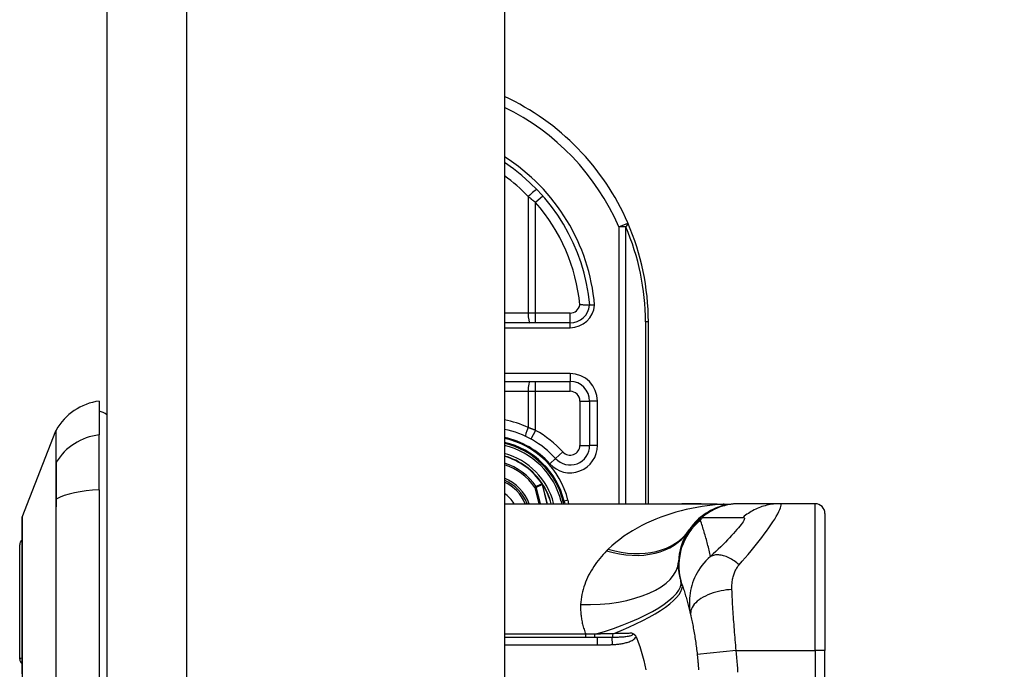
# Model space of a CAD drawing. Header units: inches. Extents: x 0 to 152, y -25 to 98.
# Tile 82 of 88: x 108.54 to 111.02, y 65.57 to 67.21. Entities that reach past the tile are written whole.
import ezdxf

# ---------------------------------------------------------------- set-up
doc = ezdxf.new("R2010")
doc.units = ezdxf.units.IN
doc.header["$LTSCALE"] = 9.095314
doc.header["$MEASUREMENT"] = 0
for name, color, linetype, lineweight in [('Dimensions(ANSI)', 7, 'Continuous', 25), ('Visible Edges(ANSI)', 7, 'Continuous', 25), ('Visible Tangent Edges(ANSI)', 7, 'Continuous', 25)]:
    doc.layers.add(name, color=color, linetype=linetype, lineweight=lineweight)
doc.styles.add('Dimension-ANSI', font='arialbd.ttf')
doc.dimstyles.new('INCH-ANSI', dxfattribs={"dimscale": 9.095314, "dimtxt": 0.12, "dimasz": 0.098425, "dimexe": 0.04, "dimexo": 0.04, "dimgap": 0.031496, "dimtad": 0, "dimtih": 1, "dimtoh": 1, "dimdec": 3, "dimrnd": 1e-08, "dimzin": 0, "dimdsep": 46, "dimtxsty": 'Dimension-ANSI', "dimcen": 0.09, "dimdle": 0.312, "dimclrd": 179, "dimclre": 179, "dimclrt": 7, "dimadec": 1, "dimazin": 0, "dimtfac": 1, "dimtdec": 3, "dimtofl": 0, "dimtmove": 0, "dimatfit": 3, "dimfxl": 1, "dimtolj": 1, "dimtzin": 4, "dimlwd": 25, "dimlwe": 25, "dimarcsym": 0})

# ---------------------------------------------------------------- blocks, each defined once
blk = doc.blocks.new('*D19')
at = {"layer": 'Defpoints', "color": 0, "linetype": 'Continuous', "transparency": 16777216}
for p in [(109.7624, 70.8223), (112.3587, 70.8223), (109.7624, 33.5806)]:
    blk.add_point(p, dxfattribs=at)
at = {"layer": 'Dimensions(ANSI)', "color": 179, "linetype": 'Continuous', "lineweight": 25, "true_color": 0x262658, "transparency": 16777216}
blk.add_line((110.1262, 70.8223), (112.3587, 70.8223), dxfattribs=at)
at = {"layer": 'Dimensions(ANSI)', "color": 7, "linetype": 'Continuous', "lineweight": 25, "transparency": 16777216, "insert": (114.9252, 70.8223), "char_height": 1.09144, "attachment_point": 5, "style": 'Dimension-ANSI'}
blk.add_mtext('\\A1;29.803', dxfattribs=at)

msp = doc.modelspace()

# ---------------------------------------------------------------- linework, layer by layer
at = {"layer": 'Visible Edges(ANSI)'}
for p, q in [((108.7627, 70.6212), (108.7627, 33.7817)), ((109.7624, 70.6212), (109.7624, 33.7817)), ((109.9276, 66.4463), (109.7624, 66.4463)), ((110.1242, 65.9912), (110.1242, 66.4488)), ((109.7624, 66.2987), (109.9274, 66.2987)), ((108.743, 66.2495), (108.743, 66.1645)), ((109.9766, 66.2495), (109.9766, 66.1378)), ((108.5499, 65.9575), (108.6345, 66.1749)), ((108.743, 66.0261), (108.743, 66.1645)), ((109.8582, 66.0406), (109.8576, 66.0413)), ((108.743, 66.0261), (108.743, 64.997)), ((109.7624, 65.9912), (110.2087, 65.9912)), ((109.9117, 65.9912), (109.91, 65.9979)), ((109.9126, 65.9976), (109.9142, 65.9912)), ((110.3148, 65.9901), (110.3374, 65.9907)), ((110.3529, 65.9912), (110.3499, 65.9912)), ((110.4554, 65.9912), (110.3529, 65.9912)), ((110.5436, 65.9912), (110.4554, 65.9912)), ((110.5682, 65.9666), (110.5682, 65.6222)), ((108.5434, 65.6003), (108.5434, 65.8879)), ((109.9953, 65.6542), (109.7624, 65.6542)), ((110.0933, 65.6565), (110.0942, 65.6542)), ((110.5682, 65.4009), (110.5682, 65.6222))]:
    msp.add_line(p, q, dxfattribs=at)
at = {"layer": 'Visible Edges(ANSI)', "flags": 128}
for points in [[(109.9766, 66.4909), (109.9765, 66.4909), (109.9763, 66.4909), (109.9761, 66.4909), (109.9757, 66.4909), (109.9752, 66.4909), (109.9747, 66.4909), (109.974, 66.4909), (109.9732, 66.4909), (109.9724, 66.4909), (109.9714, 66.4909), (109.9704, 66.4909), (109.9693, 66.4909), (109.9681, 66.4909), (109.9669, 66.4909), (109.9655, 66.491), (109.9642, 66.491), (109.9627, 66.491), (109.9613, 66.491), (109.9598, 66.4911), (109.9582, 66.4911), (109.9566, 66.4911), (109.955, 66.4912), (109.9534, 66.4912), (109.9518, 66.4913)], [(109.9889, 66.4909), (109.9881, 66.4909), (109.9873, 66.4909), (109.9865, 66.4909), (109.9857, 66.4909), (109.9849, 66.4909), (109.9842, 66.4909), (109.9835, 66.4909), (109.9827, 66.4909), (109.9821, 66.4909), (109.9814, 66.4909), (109.9808, 66.4909), (109.9802, 66.4909), (109.9796, 66.4909), (109.9791, 66.4909), (109.9786, 66.4909), (109.9782, 66.4909), (109.9778, 66.4909), (109.9775, 66.4909), (109.9772, 66.4909), (109.977, 66.4909), (109.9768, 66.4909), (109.9767, 66.4909), (109.9766, 66.4909), (109.9766, 66.4909)], [(110.2571, 65.991), (110.2327, 65.9912), (110.2087, 65.9912)], [(110.3499, 65.9912), (110.3441, 65.9911), (110.3382, 65.9908), (110.3323, 65.9902), (110.3264, 65.9894), (110.3205, 65.9883), (110.3147, 65.987), (110.3088, 65.9854), (110.303, 65.9836), (110.2973, 65.9815), (110.2916, 65.9792), (110.286, 65.9767), (110.2805, 65.9739), (110.2752, 65.9709), (110.27, 65.9677), (110.2649, 65.9643), (110.26, 65.9607), (110.2552, 65.9569), (110.2506, 65.9529), (110.2463, 65.9488), (110.2421, 65.9445), (110.2381, 65.94), (110.2343, 65.9355), (110.2308, 65.9308), (110.2275, 65.9261)], [(110.2571, 65.991), (110.2862, 65.9907), (110.3148, 65.9901)], [(108.5495, 65.9553), (108.5495, 65.9548), (108.5495, 65.9532), (108.5495, 65.9505), (108.5495, 65.9468), (108.5495, 65.942), (108.5495, 65.9362), (108.5494, 65.9294), (108.5494, 65.9216), (108.5494, 65.9127), (108.5494, 65.9029), (108.5494, 65.8921), (108.5493, 65.8805), (108.5493, 65.868), (108.5493, 65.8547), (108.5493, 65.8405), (108.5493, 65.8256), (108.5493, 65.8098), (108.5493, 65.7934), (108.5493, 65.7763), (108.5493, 65.7585), (108.5494, 65.74), (108.5494, 65.721), (108.5494, 65.7016), (108.5494, 65.6816), (108.5494, 65.6614), (108.5495, 65.6407), (108.5495, 65.6198), (108.5495, 65.5985), (108.5495, 65.577), (108.5495, 65.5553)], [(110.2088, 65.7888), (110.2098, 65.7856), (110.2109, 65.7824), (110.2119, 65.7791), (110.213, 65.7759), (110.214, 65.7726), (110.215, 65.7693), (110.216, 65.766), (110.217, 65.7627), (110.2179, 65.7594), (110.2189, 65.7561), (110.2198, 65.7528), (110.2208, 65.7494), (110.2217, 65.7461), (110.2226, 65.7427), (110.2235, 65.7393), (110.2244, 65.7359), (110.2253, 65.7325), (110.2261, 65.7291), (110.227, 65.7257), (110.2278, 65.7222), (110.2286, 65.7188), (110.2295, 65.7153), (110.2303, 65.7118), (110.2311, 65.7083)], [(110.2311, 65.7083), (110.2319, 65.7047), (110.2327, 65.701), (110.2334, 65.6973), (110.2342, 65.6936), (110.235, 65.6899), (110.2357, 65.6862), (110.2365, 65.6823), (110.2372, 65.6784), (110.2379, 65.6745), (110.2386, 65.6705), (110.2393, 65.6665), (110.24, 65.6625), (110.2407, 65.6584), (110.2414, 65.6542), (110.242, 65.65), (110.2427, 65.6458), (110.2433, 65.6416), (110.2439, 65.6374), (110.2445, 65.6331), (110.245, 65.6288), (110.2456, 65.6245), (110.2461, 65.6202), (110.2466, 65.6159), (110.2471, 65.6115)], [(110.0833, 65.6652), (110.0838, 65.665), (110.0843, 65.6649), (110.0848, 65.6647), (110.0852, 65.6645), (110.0857, 65.6643), (110.0862, 65.6641), (110.0866, 65.6639), (110.0871, 65.6636), (110.0875, 65.6634), (110.088, 65.6631), (110.0885, 65.6628), (110.0889, 65.6624), (110.0894, 65.662), (110.0898, 65.6616), (110.0902, 65.6612), (110.0906, 65.6607), (110.091, 65.6603), (110.0914, 65.6598), (110.0918, 65.6592), (110.0921, 65.6587), (110.0924, 65.6582), (110.0927, 65.6576), (110.093, 65.657), (110.0933, 65.6565)], [(110.0942, 65.6542), (110.0987, 65.6431), (110.1028, 65.6318), (110.1065, 65.6204), (110.1098, 65.6087), (110.1128, 65.5969), (110.1154, 65.585), (110.1176, 65.5729)], [(110.2471, 65.6115), (110.2473, 65.6094), (110.2475, 65.6073), (110.2478, 65.6052), (110.248, 65.6031), (110.2482, 65.601), (110.2484, 65.5989), (110.2486, 65.5967), (110.2488, 65.5946), (110.249, 65.5925), (110.2492, 65.5904), (110.2493, 65.5883), (110.2495, 65.5862), (110.2497, 65.5841), (110.2498, 65.5819), (110.25, 65.5798), (110.2502, 65.5777), (110.2503, 65.5756), (110.2505, 65.5735)]]:
    msp.add_lwpolyline(points, dxfattribs=at)
at = {"layer": 'Visible Edges(ANSI)'}
for centre, radius, start, end in [((109.4994, 66.4488), 0.6248, 23.4439, 65.1023), ((109.4994, 66.4488), 0.4791, 5.0431, 56.6966), ((109.4994, 66.4488), 0.6248, 0, 23.4439), ((109.9276, 66.4955), 0.0492, 270, 354.6062), ((109.9274, 66.2495), 0.0492, 0, 90), ((108.7634, 66.1033), 0.1476, 97.9413, 150.2709), ((108.7332, 66.1757), 0.0492, 53.1301, 78.463), ((108.6459, 66.1704), 0.0123, 150.2709, 158.7495), ((109.7168, 65.9489), 0.2337, 41.8969, 78.7497), ((109.7168, 65.9489), 0.2018, 13.9709, 76.9379), ((109.7168, 65.9489), 0.1993, 14.224, 76.7712), ((109.9274, 66.1378), 0.0492, 221.8969, 0), ((109.7168, 65.9489), 0.1685, 33.2602, 74.2904), ((109.7168, 65.9489), 0.1112, 22.3603, 65.7881), ((109.8572, 66.0396), 0.00138, 33.219, 43.4907), ((109.7168, 65.9489), 0.1686, 14.5372, 32.8705), ((110.5436, 65.9666), 0.0246, 0, 90), ((108.5557, 65.9553), 0.00615, 158.7495, 179.7912), ((110.3473, 65.8398), 0.1476, 146.4792, 178.0801), ((110.8429, 65.5116), 0.742, 146.0379, 146.4792), ((108.5582, 65.8879), 0.0148, 126.5366, 180), ((108.5582, 65.6003), 0.0148, 180, 234.1258)]:
    msp.add_arc(centre, radius, start, end, dxfattribs=at)
at = {"layer": 'Visible Tangent Edges(ANSI)'}
for p, q in [((108.9639, 33.7817), (108.9639, 70.6212)), ((109.822, 66.764), (109.822, 66.4709)), ((109.8592, 66.765), (109.8407, 66.7488)), ((109.8407, 66.4709), (109.8407, 66.7488)), ((110.05, 66.6875), (110.0726, 66.6973)), ((110.05, 66.6875), (110.05, 65.9912)), ((110.0674, 66.6875), (110.05, 66.6875)), ((110.0674, 65.9912), (110.0674, 66.6875)), ((109.822, 66.4709), (109.7624, 66.4709)), ((109.8407, 66.4709), (109.822, 66.4709)), ((109.8407, 66.4463), (109.8407, 66.4709)), ((109.9276, 66.4709), (109.8407, 66.4709)), ((109.9276, 66.4463), (109.9276, 66.4709)), ((109.7624, 66.434), (109.9276, 66.434)), ((109.9276, 66.434), (109.9276, 66.4463)), ((110.1242, 66.4488), (110.1169, 66.4488)), ((110.1169, 66.4488), (110.1169, 65.9912)), ((109.9274, 66.3184), (109.7624, 66.3184)), ((109.9274, 66.3184), (109.9274, 66.2987)), ((109.8407, 66.2741), (109.8407, 66.2987)), ((109.9274, 66.2741), (109.9274, 66.2987)), ((109.7624, 66.2741), (109.822, 66.2741)), ((109.822, 66.2741), (109.822, 66.1826)), ((109.822, 66.2741), (109.8407, 66.2741)), ((109.8407, 66.1755), (109.8407, 66.2741)), ((109.8407, 66.2741), (109.9274, 66.2741)), ((109.952, 66.2495), (109.9766, 66.2495)), ((109.952, 66.2495), (109.952, 66.1378)), ((109.9962, 66.2495), (109.9766, 66.2495)), ((109.9962, 66.1378), (109.9962, 66.2495)), ((109.8407, 66.1755), (109.8289, 66.1539)), ((109.952, 66.1378), (109.9766, 66.1378)), ((109.9962, 66.1378), (109.9766, 66.1378)), ((109.9091, 66.1214), (109.8907, 66.105)), ((108.6344, 66.0934), (108.6344, 66.0933)), ((109.8761, 66.0918), (109.8907, 66.105)), ((109.842, 66.0342), (109.8388, 66.0321)), ((109.8388, 66.0321), (109.8425, 66.033)), ((109.8531, 65.9912), (109.8425, 66.033)), ((109.8572, 66.041), (109.8569, 66.0408)), ((109.8576, 66.0413), (109.8572, 66.041)), ((109.8572, 66.0404), (109.8574, 66.0405)), ((109.8575, 66.0397), (109.8577, 66.0397)), ((109.8575, 66.0397), (109.8698, 65.9912)), ((109.87, 65.9912), (109.8577, 66.0397)), ((109.8584, 66.0404), (109.8581, 66.0403)), ((109.8388, 66.0321), (109.8491, 65.9912)), ((108.6344, 66.0019), (108.6344, 66.0014)), ((109.8837, 65.9912), (109.886, 65.9918)), ((109.8861, 65.9912), (109.886, 65.9918)), ((109.91, 65.9979), (109.9052, 65.9967)), ((109.9052, 65.9967), (109.9066, 65.9912)), ((109.9102, 65.997), (109.9126, 65.9976)), ((109.9222, 66), (109.9126, 65.9976)), ((109.9244, 65.9912), (109.9222, 66)), ((110.5436, 65.6222), (110.5436, 65.9912)), ((109.9668, 65.6626), (109.7624, 65.6626)), ((109.9668, 65.6542), (109.9668, 65.6626)), ((109.9953, 65.6542), (109.9953, 65.636)), ((109.7624, 65.636), (109.9953, 65.636)), ((110.3449, 65.6222), (110.2471, 65.6115)), ((110.3449, 65.6222), (110.5436, 65.6222)), ((110.5682, 65.6222), (110.5436, 65.6222)), ((110.5436, 65.6222), (110.5436, 65.4009))]:
    msp.add_line(p, q, dxfattribs=at)
at = {"layer": 'Visible Tangent Edges(ANSI)', "flags": 128}
for points in [[(109.822, 66.764), (109.8228, 66.7634), (109.8236, 66.7627), (109.8244, 66.7621), (109.8252, 66.7615), (109.826, 66.7609), (109.8268, 66.7603), (109.8276, 66.7596), (109.8284, 66.759), (109.8291, 66.7584), (109.8299, 66.7577), (109.8307, 66.7571), (109.8315, 66.7565), (109.8323, 66.7558), (109.833, 66.7552), (109.8338, 66.7546), (109.8346, 66.7539), (109.8354, 66.7533), (109.8361, 66.7526), (109.8369, 66.752), (109.8377, 66.7514), (109.8384, 66.7507), (109.8392, 66.7501), (109.84, 66.7494), (109.8407, 66.7488)], [(109.8407, 66.1755), (109.84, 66.1758), (109.8392, 66.1762), (109.8384, 66.1765), (109.8376, 66.1768), (109.8369, 66.1771), (109.8361, 66.1774), (109.8353, 66.1777), (109.8345, 66.178), (109.8338, 66.1783), (109.833, 66.1786), (109.8322, 66.1789), (109.8314, 66.1792), (109.8306, 66.1795), (109.8299, 66.1798), (109.8291, 66.1801), (109.8283, 66.1804), (109.8275, 66.1807), (109.8267, 66.181), (109.826, 66.1812), (109.8252, 66.1815), (109.8244, 66.1818), (109.8236, 66.1821), (109.8228, 66.1824), (109.822, 66.1826)], [(108.6345, 66.1749), (108.6345, 66.1747), (108.6345, 66.1743), (108.6345, 66.1736), (108.6345, 66.1726), (108.6345, 66.1713), (108.6345, 66.1698), (108.6345, 66.1679), (108.6345, 66.1658), (108.6345, 66.1633), (108.6345, 66.1606), (108.6345, 66.1576), (108.6344, 66.1544), (108.6344, 66.1508), (108.6344, 66.1469), (108.6344, 66.1428), (108.6344, 66.1384), (108.6344, 66.1338), (108.6344, 66.1288), (108.6344, 66.1236), (108.6344, 66.1181), (108.6344, 66.1123), (108.6344, 66.1063), (108.6344, 66.1), (108.6344, 66.0934)], [(108.6356, 66.0958), (108.6355, 66.1023), (108.6355, 66.1086), (108.6355, 66.1146), (108.6355, 66.1203), (108.6355, 66.1258), (108.6354, 66.1309), (108.6354, 66.1358), (108.6354, 66.1405), (108.6354, 66.1448), (108.6354, 66.1489), (108.6354, 66.1527), (108.6354, 66.1562), (108.6353, 66.1595), (108.6353, 66.1624), (108.6353, 66.1651), (108.6353, 66.1675), (108.6353, 66.1696), (108.6353, 66.1715), (108.6353, 66.173), (108.6353, 66.1743), (108.6353, 66.1753), (108.6353, 66.176), (108.6353, 66.1764), (108.6353, 66.1765)], [(108.6344, 66.0933), (108.6344, 66.0913), (108.6344, 66.0892), (108.6344, 66.0869), (108.6344, 66.0844), (108.6344, 66.0817), (108.6344, 66.0788), (108.6344, 66.0758), (108.6344, 66.0726), (108.6344, 66.0692), (108.6344, 66.0657), (108.6344, 66.0619), (108.6344, 66.0581), (108.6344, 66.0541), (108.6344, 66.0499), (108.6344, 66.0456), (108.6344, 66.0412), (108.6344, 66.0367), (108.6344, 66.032), (108.6344, 66.0272), (108.6344, 66.0224), (108.6344, 66.0174), (108.6344, 66.0123), (108.6344, 66.0071), (108.6344, 66.0019)], [(108.6356, 66.0028), (108.6356, 66.0081), (108.6356, 66.0134), (108.6356, 66.0186), (108.6356, 66.0237), (108.6356, 66.0287), (108.6356, 66.0336), (108.6356, 66.0384), (108.6356, 66.043), (108.6356, 66.0475), (108.6356, 66.0519), (108.6356, 66.0562), (108.6356, 66.0603), (108.6356, 66.0642), (108.6356, 66.068), (108.6356, 66.0716), (108.6356, 66.075), (108.6356, 66.0783), (108.6356, 66.0814), (108.6356, 66.0843), (108.6356, 66.087), (108.6356, 66.0895), (108.6356, 66.0918), (108.6356, 66.0939), (108.6356, 66.0958)], [(109.8569, 66.0408), (109.8563, 66.0405), (109.8557, 66.0403), (109.855, 66.04), (109.8544, 66.0397), (109.8538, 66.0395), (109.8532, 66.0392), (109.8525, 66.0389), (109.8519, 66.0386), (109.8513, 66.0384), (109.8507, 66.0381), (109.8501, 66.0378), (109.8494, 66.0375), (109.8488, 66.0373), (109.8482, 66.037), (109.8476, 66.0367), (109.8469, 66.0364), (109.8463, 66.0362), (109.8457, 66.0359), (109.8451, 66.0356), (109.8444, 66.0353), (109.8438, 66.0351), (109.8432, 66.0348), (109.8426, 66.0345), (109.842, 66.0342)], [(109.8425, 66.033), (109.8431, 66.0333), (109.8438, 66.0336), (109.8444, 66.0339), (109.845, 66.0341), (109.8456, 66.0344), (109.8463, 66.0347), (109.8469, 66.035), (109.8475, 66.0353), (109.8481, 66.0355), (109.8487, 66.0358), (109.8494, 66.0361), (109.85, 66.0364), (109.8506, 66.0366), (109.8512, 66.0369), (109.8519, 66.0372), (109.8525, 66.0375), (109.8531, 66.0378), (109.8537, 66.038), (109.8544, 66.0383), (109.855, 66.0386), (109.8556, 66.0389), (109.8562, 66.0391), (109.8569, 66.0394), (109.8575, 66.0397)], [(109.8569, 66.0408), (109.8569, 66.0408), (109.8569, 66.0408), (109.8569, 66.0408), (109.857, 66.0407), (109.857, 66.0407), (109.857, 66.0407), (109.857, 66.0407), (109.857, 66.0407), (109.857, 66.0406), (109.857, 66.0406), (109.8571, 66.0406), (109.8571, 66.0406), (109.8571, 66.0406), (109.8571, 66.0406), (109.8571, 66.0405), (109.8571, 66.0405), (109.8571, 66.0405), (109.8572, 66.0405), (109.8572, 66.0405), (109.8572, 66.0405), (109.8572, 66.0404), (109.8572, 66.0404), (109.8572, 66.0404), (109.8572, 66.0404)], [(109.8574, 66.0405), (109.8574, 66.0405), (109.8574, 66.0405), (109.8574, 66.0405), (109.8574, 66.0406), (109.8574, 66.0406), (109.8574, 66.0406), (109.8573, 66.0406), (109.8573, 66.0406), (109.8573, 66.0407), (109.8573, 66.0407), (109.8573, 66.0407), (109.8573, 66.0407), (109.8573, 66.0408), (109.8573, 66.0408), (109.8573, 66.0408), (109.8573, 66.0408), (109.8573, 66.0409), (109.8573, 66.0409), (109.8573, 66.0409), (109.8573, 66.0409), (109.8572, 66.041), (109.8572, 66.041), (109.8572, 66.041), (109.8572, 66.041)], [(109.8572, 66.041), (109.8572, 66.041), (109.8572, 66.041), (109.8572, 66.041), (109.8572, 66.0409), (109.8572, 66.0409), (109.8572, 66.0409), (109.8572, 66.0408), (109.8572, 66.0408), (109.8572, 66.0408), (109.8572, 66.0408), (109.8572, 66.0407), (109.8572, 66.0407), (109.8572, 66.0407), (109.8572, 66.0407), (109.8572, 66.0406), (109.8572, 66.0406), (109.8572, 66.0406), (109.8572, 66.0405), (109.8572, 66.0405), (109.8572, 66.0405), (109.8572, 66.0405), (109.8572, 66.0404), (109.8572, 66.0404), (109.8572, 66.0404)], [(109.8582, 66.0406), (109.8582, 66.0406), (109.8581, 66.0407), (109.8581, 66.0407), (109.8581, 66.0407), (109.858, 66.0407), (109.858, 66.0408), (109.8579, 66.0408), (109.8579, 66.0408), (109.8579, 66.0408), (109.8578, 66.0409), (109.8578, 66.0409), (109.8577, 66.0409), (109.8577, 66.0409), (109.8577, 66.0409), (109.8576, 66.0409), (109.8576, 66.0409), (109.8575, 66.041), (109.8575, 66.041), (109.8574, 66.041), (109.8574, 66.041), (109.8574, 66.041), (109.8573, 66.041), (109.8573, 66.041), (109.8572, 66.041)], [(109.8572, 66.041), (109.8573, 66.041), (109.8573, 66.041), (109.8574, 66.0409), (109.8574, 66.0409), (109.8574, 66.0409), (109.8575, 66.0409), (109.8575, 66.0408), (109.8576, 66.0408), (109.8576, 66.0408), (109.8576, 66.0407), (109.8577, 66.0407), (109.8577, 66.0407), (109.8578, 66.0407), (109.8578, 66.0406), (109.8578, 66.0406), (109.8579, 66.0406), (109.8579, 66.0405), (109.858, 66.0405), (109.858, 66.0405), (109.858, 66.0404), (109.8581, 66.0404), (109.8581, 66.0403), (109.8581, 66.0403), (109.8581, 66.0403)], [(109.8572, 66.0404), (109.8573, 66.0404), (109.8573, 66.0403), (109.8573, 66.0403), (109.8573, 66.0403), (109.8573, 66.0402), (109.8573, 66.0402), (109.8573, 66.0402), (109.8573, 66.0402), (109.8573, 66.0401), (109.8574, 66.0401), (109.8574, 66.0401), (109.8574, 66.04), (109.8574, 66.04), (109.8574, 66.04), (109.8574, 66.0399), (109.8574, 66.0399), (109.8574, 66.0399), (109.8574, 66.0399), (109.8574, 66.0398), (109.8575, 66.0398), (109.8575, 66.0398), (109.8575, 66.0397), (109.8575, 66.0397), (109.8575, 66.0397)], [(109.8577, 66.0397), (109.8577, 66.0398), (109.8577, 66.0398), (109.8577, 66.0398), (109.8576, 66.0399), (109.8576, 66.0399), (109.8576, 66.0399), (109.8576, 66.0399), (109.8576, 66.04), (109.8576, 66.04), (109.8576, 66.04), (109.8576, 66.0401), (109.8576, 66.0401), (109.8576, 66.0401), (109.8575, 66.0402), (109.8575, 66.0402), (109.8575, 66.0402), (109.8575, 66.0403), (109.8575, 66.0403), (109.8575, 66.0403), (109.8575, 66.0403), (109.8575, 66.0404), (109.8574, 66.0404), (109.8574, 66.0404), (109.8574, 66.0405)], [(108.6344, 66.0014), (108.6344, 65.9817), (108.6344, 65.9619), (108.6344, 65.9421), (108.6344, 65.9222), (108.6344, 65.9022), (108.6344, 65.8821), (108.6344, 65.8619), (108.6344, 65.8417), (108.6344, 65.8214), (108.6344, 65.801), (108.6344, 65.7806), (108.6344, 65.7601), (108.6345, 65.7395), (108.6345, 65.7189), (108.6345, 65.6983), (108.6345, 65.6776), (108.6345, 65.6569), (108.6345, 65.6361), (108.6345, 65.6154), (108.6345, 65.5946), (108.6345, 65.5738)], [(108.6353, 65.5537), (108.6353, 65.5953), (108.6353, 65.6369), (108.6353, 65.6784), (108.6353, 65.7197), (108.6354, 65.761), (108.6354, 65.802), (108.6354, 65.8427), (108.6354, 65.8832), (108.6355, 65.9234), (108.6355, 65.9632), (108.6356, 66.0028)], [(110.3127, 65.9901), (110.2993, 65.9891), (110.2859, 65.9878), (110.2725, 65.9862), (110.2592, 65.9842), (110.2459, 65.982), (110.2327, 65.9794), (110.2196, 65.9766), (110.2065, 65.9734), (110.1936, 65.9698), (110.1808, 65.966), (110.1681, 65.9618), (110.1557, 65.9574), (110.1433, 65.9525), (110.1312, 65.9474), (110.1192, 65.9419), (110.1075, 65.936), (110.096, 65.9299), (110.0847, 65.9233), (110.0737, 65.9164), (110.0629, 65.9091), (110.0525, 65.9015), (110.0424, 65.8935), (110.0327, 65.8851), (110.0234, 65.8764)], [(110.2087, 65.9912), (110.2107, 65.9912), (110.2127, 65.9912), (110.2147, 65.9912), (110.2166, 65.9912), (110.2186, 65.9912), (110.2206, 65.9912), (110.2226, 65.9912), (110.2246, 65.9912), (110.2266, 65.9912), (110.2286, 65.9912), (110.2306, 65.9912), (110.2326, 65.9912), (110.2346, 65.9911), (110.2366, 65.9911), (110.2386, 65.9911), (110.2407, 65.9911), (110.2427, 65.9911), (110.2447, 65.9911), (110.2467, 65.9911), (110.2488, 65.9911), (110.2508, 65.991), (110.2528, 65.991), (110.2549, 65.991), (110.2569, 65.991)], [(110.2569, 65.991), (110.2593, 65.991), (110.2616, 65.991), (110.264, 65.9909), (110.2664, 65.9909), (110.2687, 65.9909), (110.2711, 65.9909), (110.2735, 65.9908), (110.2758, 65.9908), (110.2782, 65.9908), (110.2805, 65.9907), (110.2828, 65.9907), (110.2852, 65.9907), (110.2875, 65.9906), (110.2898, 65.9906), (110.2921, 65.9906), (110.2944, 65.9905), (110.2967, 65.9905), (110.299, 65.9904), (110.3013, 65.9904), (110.3036, 65.9903), (110.3059, 65.9902), (110.3082, 65.9902), (110.3105, 65.9901), (110.3127, 65.9901)], [(110.3529, 65.9912), (110.3488, 65.9912), (110.3446, 65.991), (110.3404, 65.9907), (110.3363, 65.9902), (110.3321, 65.9897), (110.3279, 65.989), (110.3238, 65.9882), (110.3196, 65.9873), (110.3155, 65.9862), (110.3114, 65.9851), (110.3074, 65.9838), (110.3033, 65.9823), (110.2993, 65.9808), (110.2954, 65.9791), (110.2915, 65.9774), (110.2877, 65.9755), (110.284, 65.9735), (110.2803, 65.9714), (110.2766, 65.9692), (110.2731, 65.9669), (110.2696, 65.9645), (110.2662, 65.962), (110.2629, 65.9594), (110.2597, 65.9568)], [(110.314, 65.9901), (110.314, 65.9901), (110.3139, 65.9901), (110.3139, 65.9901), (110.3139, 65.9901), (110.3139, 65.9901), (110.3138, 65.9901), (110.3138, 65.9901), (110.3137, 65.9901), (110.3137, 65.9901), (110.3136, 65.9901), (110.3136, 65.9901), (110.3135, 65.9901), (110.3135, 65.9901), (110.3134, 65.9901), (110.3134, 65.9901), (110.3133, 65.9901), (110.3132, 65.9901), (110.3132, 65.9901), (110.3131, 65.9901), (110.313, 65.9901), (110.313, 65.9901), (110.3129, 65.9901), (110.3128, 65.9901), (110.3127, 65.9901)], [(110.3148, 65.9901), (110.3148, 65.9901), (110.3147, 65.9901), (110.3147, 65.9901), (110.3147, 65.9901), (110.3146, 65.9901), (110.3146, 65.9901), (110.3146, 65.9901), (110.3145, 65.9901), (110.3145, 65.9901), (110.3145, 65.9901), (110.3144, 65.9901), (110.3144, 65.9901), (110.3144, 65.9901), (110.3143, 65.9901), (110.3143, 65.9901), (110.3143, 65.9901), (110.3142, 65.9901), (110.3142, 65.9901), (110.3142, 65.9901), (110.3141, 65.9901), (110.3141, 65.9901), (110.3141, 65.9901), (110.314, 65.9901), (110.314, 65.9901)], [(110.3526, 65.8376), (110.3604, 65.8464), (110.3679, 65.8551), (110.3753, 65.8636), (110.3825, 65.8722), (110.3896, 65.8807), (110.3965, 65.8892), (110.4031, 65.8976), (110.4096, 65.906), (110.4158, 65.9142), (110.4217, 65.9223), (110.4273, 65.9302), (110.4325, 65.9379), (110.4374, 65.9454), (110.4419, 65.9525), (110.4459, 65.9592), (110.4494, 65.9654), (110.4524, 65.9712), (110.4548, 65.9763), (110.4565, 65.9808), (110.4577, 65.9845), (110.4581, 65.9874), (110.4579, 65.9895), (110.457, 65.9908), (110.4554, 65.9912)], [(110.4554, 65.9912), (110.4513, 65.9912), (110.4471, 65.991), (110.443, 65.9907), (110.4388, 65.9902), (110.4346, 65.9897), (110.4305, 65.989), (110.4263, 65.9882), (110.4222, 65.9873), (110.418, 65.9862), (110.4139, 65.9851), (110.4099, 65.9838), (110.4059, 65.9823), (110.4019, 65.9808), (110.398, 65.9792), (110.3941, 65.9774), (110.3903, 65.9755), (110.3865, 65.9735), (110.3828, 65.9714), (110.3792, 65.9692), (110.3757, 65.9669), (110.3722, 65.9645), (110.3688, 65.962), (110.3655, 65.9594), (110.3623, 65.9568)], [(108.5495, 65.8547), (108.5495, 65.8627), (108.5495, 65.8705), (108.5496, 65.8779), (108.5496, 65.8851), (108.5496, 65.8919), (108.5496, 65.8985), (108.5497, 65.9047), (108.5497, 65.9106), (108.5497, 65.9162), (108.5497, 65.9215), (108.5498, 65.9264), (108.5498, 65.9309), (108.5498, 65.9352), (108.5498, 65.939), (108.5499, 65.9425), (108.5499, 65.9456), (108.5499, 65.9484), (108.5499, 65.9508), (108.5499, 65.9528), (108.5499, 65.9545), (108.5499, 65.9558), (108.5499, 65.9567), (108.5499, 65.9573), (108.5499, 65.9575)], [(110.2553, 65.9497), (110.2539, 65.9489), (110.2525, 65.9481), (110.2511, 65.9473), (110.2498, 65.9465), (110.2484, 65.9456), (110.2471, 65.9447), (110.2457, 65.9437), (110.2444, 65.9427), (110.243, 65.9417), (110.2417, 65.9407), (110.2404, 65.9396), (110.2391, 65.9384), (110.2378, 65.9373), (110.2365, 65.936), (110.2352, 65.9348), (110.234, 65.9335), (110.2327, 65.9321), (110.2315, 65.9308), (110.2302, 65.9293), (110.229, 65.9278), (110.2278, 65.9263), (110.2266, 65.9247), (110.2254, 65.923), (110.2243, 65.9213)], [(110.2275, 65.9261), (110.2283, 65.9274), (110.2292, 65.9287), (110.2302, 65.9299), (110.2312, 65.9312), (110.2322, 65.9325), (110.2332, 65.9338), (110.2343, 65.9351), (110.2355, 65.9364), (110.2366, 65.9376), (110.2378, 65.9389), (110.2391, 65.9402), (110.2404, 65.9415), (110.2417, 65.9428), (110.2431, 65.9441), (110.2445, 65.9454), (110.246, 65.9466), (110.2476, 65.9479), (110.2491, 65.9492), (110.2508, 65.9505), (110.2524, 65.9517), (110.2542, 65.953), (110.256, 65.9543), (110.2578, 65.9555), (110.2597, 65.9568)], [(110.2809, 65.8584), (110.2799, 65.8624), (110.279, 65.8663), (110.2781, 65.8702), (110.2771, 65.8741), (110.2762, 65.878), (110.2752, 65.8818), (110.2742, 65.8857), (110.2732, 65.8896), (110.2722, 65.8934), (110.2711, 65.8972), (110.2701, 65.901), (110.269, 65.9049), (110.268, 65.9087), (110.2669, 65.9124), (110.2658, 65.9162), (110.2647, 65.92), (110.2635, 65.9237), (110.2624, 65.9275), (110.2612, 65.9312), (110.2601, 65.9349), (110.2589, 65.9386), (110.2577, 65.9423), (110.2565, 65.946), (110.2553, 65.9497)], [(110.2597, 65.9568), (110.264, 65.9568), (110.2683, 65.9568), (110.2726, 65.9568), (110.2768, 65.9568), (110.2811, 65.9568), (110.2854, 65.9568), (110.2897, 65.9568), (110.2939, 65.9568), (110.2982, 65.9568), (110.3025, 65.9568), (110.3068, 65.9568), (110.311, 65.9568), (110.3153, 65.9568), (110.3196, 65.9568), (110.3238, 65.9568), (110.3281, 65.9568), (110.3324, 65.9568), (110.3367, 65.9568), (110.3409, 65.9568), (110.3452, 65.9568), (110.3495, 65.9568), (110.3538, 65.9568), (110.358, 65.9568), (110.3623, 65.9568)], [(110.3623, 65.9568), (110.3641, 65.9566), (110.3652, 65.9559), (110.3658, 65.9548), (110.3658, 65.9532), (110.3653, 65.9511), (110.3641, 65.9486), (110.3625, 65.9457), (110.3603, 65.9423), (110.3576, 65.9387), (110.3545, 65.9347), (110.351, 65.9304), (110.3471, 65.9259), (110.3429, 65.9211), (110.3384, 65.9161), (110.3336, 65.911), (110.3286, 65.9057), (110.3233, 65.9002), (110.3178, 65.8946), (110.3121, 65.8888), (110.3062, 65.883), (110.3001, 65.877), (110.2939, 65.871), (110.2875, 65.8648), (110.2809, 65.8584)], [(110.0192, 65.8722), (110.0147, 65.8677), (110.0104, 65.863), (110.0061, 65.8582), (110.002, 65.8534), (109.998, 65.8484), (109.9942, 65.8434), (109.9905, 65.8383), (109.9869, 65.833), (109.9835, 65.8277), (109.9802, 65.8223), (109.9771, 65.8168), (109.9741, 65.8112), (109.9714, 65.8055), (109.9688, 65.7997), (109.9663, 65.7938), (109.9641, 65.7879), (109.9621, 65.7818), (109.9603, 65.7757), (109.9586, 65.7694), (109.9572, 65.7631), (109.9561, 65.7568), (109.9551, 65.7503), (109.9544, 65.7438), (109.954, 65.7373)], [(110.0234, 65.8764), (110.0233, 65.8762), (110.0231, 65.8761), (110.0229, 65.8759), (110.0227, 65.8757), (110.0226, 65.8755), (110.0224, 65.8754), (110.0222, 65.8752), (110.022, 65.875), (110.0218, 65.8748), (110.0217, 65.8747), (110.0215, 65.8745), (110.0213, 65.8743), (110.0211, 65.8741), (110.021, 65.874), (110.0208, 65.8738), (110.0206, 65.8736), (110.0204, 65.8734), (110.0203, 65.8733), (110.0201, 65.8731), (110.0199, 65.8729), (110.0197, 65.8727), (110.0196, 65.8726), (110.0194, 65.8724), (110.0192, 65.8722)], [(110.3526, 65.8376), (110.3495, 65.8402), (110.3463, 65.8427), (110.343, 65.8451), (110.3397, 65.8474), (110.3364, 65.8495), (110.3331, 65.8515), (110.3298, 65.8534), (110.3265, 65.8551), (110.3232, 65.8566), (110.3199, 65.858), (110.3167, 65.8592), (110.3134, 65.8602), (110.3103, 65.861), (110.3072, 65.8617), (110.3041, 65.8621), (110.3012, 65.8624), (110.2983, 65.8625), (110.2955, 65.8624), (110.2928, 65.8622), (110.2902, 65.8618), (110.2877, 65.8612), (110.2853, 65.8604), (110.283, 65.8595), (110.2809, 65.8584)], [(108.5495, 65.7959), (108.5495, 65.7986), (108.5495, 65.8012), (108.5495, 65.8038), (108.5495, 65.8065), (108.5495, 65.8091), (108.5495, 65.8116), (108.5495, 65.8142), (108.5495, 65.8167), (108.5495, 65.8192), (108.5495, 65.8217), (108.5495, 65.8242), (108.5495, 65.8267), (108.5495, 65.8291), (108.5495, 65.8315), (108.5495, 65.834), (108.5495, 65.8363), (108.5495, 65.8387), (108.5495, 65.8411), (108.5495, 65.8434), (108.5495, 65.8457), (108.5495, 65.848), (108.5495, 65.8502), (108.5495, 65.8525), (108.5495, 65.8547)], [(110.2061, 65.7975), (110.2055, 65.7995), (110.205, 65.8016), (110.2045, 65.8037), (110.204, 65.8057), (110.2035, 65.8078), (110.2031, 65.8098), (110.2027, 65.8118), (110.2023, 65.8139), (110.2019, 65.8159), (110.2016, 65.8179), (110.2013, 65.8199), (110.201, 65.8219), (110.2008, 65.8238), (110.2006, 65.8258), (110.2004, 65.8278), (110.2002, 65.8297), (110.2, 65.8316), (110.1999, 65.8336), (110.1998, 65.8355), (110.1998, 65.8374), (110.1998, 65.8392), (110.1997, 65.8411), (110.1998, 65.8429), (110.1998, 65.8448)], [(110.2809, 65.8584), (110.2748, 65.853), (110.2691, 65.8474), (110.2639, 65.8416), (110.2591, 65.8357), (110.2546, 65.8297), (110.2506, 65.8235), (110.2469, 65.8173), (110.2436, 65.811), (110.2406, 65.8047), (110.2379, 65.7984), (110.2356, 65.792), (110.2336, 65.7856), (110.2318, 65.7791), (110.2304, 65.7727), (110.2292, 65.7663), (110.2283, 65.7598), (110.2277, 65.7532), (110.2274, 65.7467), (110.2273, 65.7402), (110.2275, 65.7338), (110.228, 65.7273), (110.2288, 65.7209), (110.2298, 65.7146), (110.2311, 65.7083)], [(110.3343, 65.7754), (110.3342, 65.7783), (110.3342, 65.7812), (110.3342, 65.7841), (110.3344, 65.7871), (110.3346, 65.79), (110.3349, 65.7928), (110.3352, 65.7957), (110.3357, 65.7986), (110.3362, 65.8014), (110.3368, 65.8042), (110.3374, 65.8069), (110.3382, 65.8096), (110.339, 65.8122), (110.3399, 65.8148), (110.3408, 65.8174), (110.3418, 65.8199), (110.3429, 65.8224), (110.3441, 65.8248), (110.3453, 65.8271), (110.3466, 65.8294), (110.348, 65.8316), (110.3495, 65.8337), (110.351, 65.8357), (110.3526, 65.8376)], [(108.5499, 65.5628), (108.5499, 65.5756), (108.5499, 65.5883), (108.5499, 65.601), (108.5499, 65.6136), (108.5499, 65.6261), (108.5498, 65.6384), (108.5498, 65.6507), (108.5498, 65.6628), (108.5498, 65.6748), (108.5497, 65.6867), (108.5497, 65.6984), (108.5497, 65.71), (108.5497, 65.7215), (108.5496, 65.7327), (108.5496, 65.7438), (108.5496, 65.7546), (108.5496, 65.7653), (108.5495, 65.7757), (108.5495, 65.7859), (108.5495, 65.7959)], [(110.2088, 65.7888), (110.2086, 65.7892), (110.2085, 65.7895), (110.2084, 65.7899), (110.2083, 65.7902), (110.2082, 65.7906), (110.2081, 65.791), (110.2079, 65.7913), (110.2078, 65.7917), (110.2077, 65.792), (110.2076, 65.7924), (110.2075, 65.7928), (110.2074, 65.7931), (110.2073, 65.7935), (110.2072, 65.7938), (110.2071, 65.7942), (110.2069, 65.7946), (110.2068, 65.7949), (110.2067, 65.7953), (110.2066, 65.7957), (110.2065, 65.796), (110.2064, 65.7964), (110.2063, 65.7967), (110.2062, 65.7971), (110.2061, 65.7975)], [(110.3343, 65.7754), (110.3277, 65.7749), (110.321, 65.7742), (110.3142, 65.7732), (110.3073, 65.772), (110.3004, 65.7705), (110.2935, 65.7687), (110.2868, 65.7666), (110.2802, 65.7643), (110.2738, 65.7617), (110.2677, 65.7589), (110.262, 65.7559), (110.2566, 65.7526), (110.2517, 65.7492), (110.2472, 65.7456), (110.2432, 65.7419), (110.2398, 65.7381), (110.2369, 65.7343), (110.2346, 65.7304), (110.2327, 65.7266), (110.2314, 65.7227), (110.2307, 65.719), (110.2304, 65.7153), (110.2305, 65.7118), (110.2311, 65.7083)], [(110.3449, 65.6222), (110.3444, 65.6288), (110.3438, 65.6353), (110.3432, 65.6418), (110.3427, 65.6484), (110.3421, 65.6549), (110.3416, 65.6614), (110.341, 65.6679), (110.3405, 65.6744), (110.34, 65.6808), (110.3396, 65.6873), (110.3391, 65.6937), (110.3386, 65.7002), (110.3382, 65.7066), (110.3378, 65.7129), (110.3374, 65.7192), (110.337, 65.7255), (110.3366, 65.7318), (110.3362, 65.7381), (110.3359, 65.7442), (110.3356, 65.7504), (110.3352, 65.7566), (110.3349, 65.7628), (110.3346, 65.7691), (110.3343, 65.7754)], [(109.954, 65.7373), (109.9538, 65.7342), (109.9538, 65.7312), (109.9538, 65.7282), (109.9538, 65.7251), (109.9539, 65.7221), (109.9541, 65.719), (109.9543, 65.7159), (109.9546, 65.7128), (109.9549, 65.7097), (109.9553, 65.7066), (109.9558, 65.7035), (109.9563, 65.7004), (109.9568, 65.6972), (109.9575, 65.6941), (109.9581, 65.691), (109.9589, 65.6878), (109.9597, 65.6847), (109.9605, 65.6815), (109.9614, 65.6784), (109.9624, 65.6753), (109.9634, 65.6721), (109.9645, 65.6689), (109.9656, 65.6658), (109.9668, 65.6626)], [(109.9899, 65.6631), (109.9889, 65.663), (109.988, 65.663), (109.987, 65.663), (109.986, 65.663), (109.9851, 65.663), (109.9841, 65.6629), (109.9832, 65.6629), (109.9822, 65.6629), (109.9813, 65.6629), (109.9803, 65.6629), (109.9793, 65.6629), (109.9784, 65.6628), (109.9774, 65.6628), (109.9764, 65.6628), (109.9755, 65.6628), (109.9745, 65.6628), (109.9736, 65.6628), (109.9726, 65.6627), (109.9716, 65.6627), (109.9707, 65.6627), (109.9697, 65.6627), (109.9688, 65.6627), (109.9678, 65.6627), (109.9668, 65.6626)], [(110.0354, 65.6642), (110.0335, 65.6641), (110.0317, 65.6641), (110.0298, 65.664), (110.0279, 65.664), (110.026, 65.6639), (110.0242, 65.6639), (110.0223, 65.6638), (110.0204, 65.6638), (110.0185, 65.6637), (110.0166, 65.6637), (110.0147, 65.6636), (110.0128, 65.6636), (110.0109, 65.6635), (110.009, 65.6635), (110.0071, 65.6634), (110.0052, 65.6634), (110.0033, 65.6633), (110.0014, 65.6633), (109.9995, 65.6633), (109.9976, 65.6632), (109.9956, 65.6632), (109.9937, 65.6631), (109.9918, 65.6631), (109.9899, 65.6631)], [(110.0833, 65.6652), (110.0845, 65.6642), (110.0851, 65.6632), (110.0851, 65.6621), (110.0846, 65.6611), (110.0835, 65.6602), (110.0819, 65.6594), (110.08, 65.6587), (110.0779, 65.6581), (110.0756, 65.6576), (110.0731, 65.6571), (110.0706, 65.6568), (110.068, 65.6564), (110.0654, 65.6561), (110.0626, 65.6558), (110.0598, 65.6556), (110.057, 65.6554), (110.0541, 65.6552), (110.0512, 65.6551), (110.0482, 65.6549), (110.0452, 65.6548), (110.0422, 65.6547), (110.0391, 65.6546), (110.0361, 65.6545), (110.033, 65.6545)], [(110.0833, 65.6652), (110.0814, 65.6651), (110.0795, 65.6651), (110.0775, 65.6651), (110.0755, 65.665), (110.0736, 65.665), (110.0716, 65.6649), (110.0696, 65.6649), (110.0677, 65.6648), (110.0657, 65.6648), (110.0637, 65.6648), (110.0617, 65.6647), (110.0597, 65.6647), (110.0577, 65.6646), (110.0557, 65.6646), (110.0537, 65.6646), (110.0516, 65.6645), (110.0496, 65.6645), (110.0476, 65.6644), (110.0456, 65.6644), (110.0435, 65.6644), (110.0415, 65.6643), (110.0395, 65.6643), (110.0374, 65.6642), (110.0354, 65.6642)], [(110.033, 65.6545), (110.0315, 65.6544), (110.03, 65.6544), (110.0284, 65.6544), (110.0269, 65.6544), (110.0253, 65.6544), (110.0238, 65.6543), (110.0222, 65.6543), (110.0207, 65.6543), (110.0191, 65.6543), (110.0176, 65.6543), (110.016, 65.6543), (110.0144, 65.6543), (110.0128, 65.6543), (110.0113, 65.6543), (110.0097, 65.6542), (110.0081, 65.6542), (110.0065, 65.6542), (110.0049, 65.6542), (110.0033, 65.6542), (110.0017, 65.6542), (110.0001, 65.6542), (109.9985, 65.6542), (109.9969, 65.6542), (109.9953, 65.6542)], [(109.9953, 65.636), (109.9969, 65.636), (109.9986, 65.636), (110.0002, 65.636), (110.0018, 65.636), (110.0034, 65.636), (110.0051, 65.636), (110.0067, 65.636), (110.0083, 65.6361), (110.0099, 65.6361), (110.0115, 65.6361), (110.0132, 65.6361), (110.0148, 65.6361), (110.0164, 65.6362), (110.018, 65.6362), (110.0196, 65.6362), (110.0213, 65.6363), (110.0229, 65.6363), (110.0245, 65.6364), (110.0261, 65.6364), (110.0277, 65.6365), (110.0294, 65.6365), (110.031, 65.6366), (110.0326, 65.6367), (110.0342, 65.6368)], [(110.0342, 65.6368), (110.0369, 65.6369), (110.0396, 65.6371), (110.0422, 65.6373), (110.0449, 65.6376), (110.0476, 65.6379), (110.0503, 65.6382), (110.0529, 65.6385), (110.0556, 65.6389), (110.0583, 65.6393), (110.0609, 65.6398), (110.0635, 65.6403), (110.0661, 65.6409), (110.0687, 65.6416), (110.0713, 65.6423), (110.0738, 65.6431), (110.0763, 65.644), (110.0788, 65.645), (110.0812, 65.6461), (110.0836, 65.6474), (110.0858, 65.6488), (110.088, 65.6504), (110.09, 65.6522), (110.0918, 65.6542), (110.0933, 65.6565)], [(110.3494, 65.567), (110.3489, 65.5762), (110.3482, 65.5854), (110.3475, 65.5946), (110.3467, 65.6039), (110.3459, 65.6131), (110.3449, 65.6222)]]:
    msp.add_lwpolyline(points, dxfattribs=at)
at = {"layer": 'Visible Tangent Edges(ANSI)'}
for centre, radius, start, end in [((109.4994, 66.4488), 0.6002, 23.4439, 64.0075), ((109.4994, 66.4488), 0.4914, 4.9187, 57.6338), ((109.4947, 66.4488), 0.4545, 43.9186, 53.9094), ((109.4994, 66.4488), 0.4545, 5.372, 41.3104), ((109.5167, 66.4488), 0.6002, 0, 23.4439), ((109.9276, 66.4955), 0.0246, 270, 350.1944), ((109.9276, 66.4955), 0.0615, 270, 355.704), ((109.9274, 66.2495), 0.0689, 0, 90), ((109.9274, 66.2495), 0.0246, 0, 90), ((109.7121, 65.9489), 0.2583, 64.8144, 78.7792), ((109.7168, 65.9489), 0.214, 41.8969, 77.6998), ((109.7168, 65.9489), 0.2583, 41.8969, 61.329), ((109.7168, 65.9489), 0.2116, 13.9709, 77.5552), ((109.7168, 65.9489), 0.1944, 14.224, 76.4301), ((109.9274, 66.1378), 0.0689, 221.8969, 0), ((109.9274, 66.1378), 0.0246, 221.8969, 0), ((109.7168, 65.9489), 0.1746, 14.224, 74.8538), ((109.7168, 65.9489), 0.1676, 33.2602, 74.2059), ((109.7168, 65.9489), 0.1515, 34.2805, 72.4778), ((109.7168, 65.9489), 0.1476, 34.2805, 72.0043), ((109.7168, 65.9489), 0.1161, 21.3654, 66.875), ((109.7168, 65.9489), 0.1068, 23.3375, 64.7192), ((109.7168, 65.9489), 0.1683, 14.5589, 32.8705), ((109.7168, 65.9489), 0.0818, 31.1322, 56.127), ((110.7187, 65.6624), 0.5452, 147.3243, 148.2043)]:
    msp.add_arc(centre, radius, start, end, dxfattribs=at)
for centre, major_axis, ratio, start_param, end_param in [((109.8267, 66.764), (0.0177, 0.0171), 0.132897, 0, 1.707941), ((110.05, 66.6875), (0.0226, 0.0098), 0.369668, 5.41831, 6.283185), ((109.8267, 66.4709), (0, -0.0246), 0.189796, 4.712389, 6.283185), ((109.8267, 66.2741), (0, 0.0246), 0.189796, 0, 1.570796), ((109.8267, 66.1826), (-0.0105, -0.0223), 0.172316, 4.793245, 6.283185), ((108.7634, 66.0261), (-0.1476, 0), 0.946806, 4.850991, 5.760348), ((108.6462, 66.09), (-0.0123, -0.0001), 0.948405, 5.751701, 5.992347), ((109.8388, 66.0321), (-0.00202, 0.00449), 0.779727, 4.57537, 4.849408), ((108.7634, 65.979), (-0.1476, 0), 0.321806, 4.850991, 5.760348), ((108.6462, 66.0008), (-0.0123, 0), 0.317047, 5.761322, 6.001968), ((110.2569, 65.9664), (0.0002, 0.0246), 0.222867, 0, 0.031804), ((110.3127, 66.2355), (0.0232, -0.2449), 0.804371, 6.165917, 6.283185), ((110.3167, 66.2358), (0.0207, -0.2451), 0.910929, 6.178485, 6.283185), ((110.3484, 65.8365), (-0.14, -0.0468), 0.992002, 5.07584, 6.227988), ((110.0192, 66.0572), (0.2051, -0.1358), 0.689059, 5.140584, 6.283185), ((110.0234, 66.0635), (0.204, -0.1374), 0.696909, 5.151259, 6.283185), ((109.954, 65.853), (0.2458, -0.0082), 0.470345, 4.728154, 6.283185), ((109.9689, 65.7323), (0.2371, 0.0656), 0.2942, 4.719405, 6.275899), ((109.9754, 65.7111), (0.2334, 0.0777), 0.261865, 4.884476, 6.283185), ((109.9888, 65.6665), (0, -0.0123), 0.088862, 0, 1.28528), ((110.0324, 65.6665), (0, -0.0123), 0.248547, 0.200207, 1.37895), ((110.0342, 65.6304), (-0.0013, 0.0246), 0.014385, 4.976146, 6.089322), ((108.5582, 65.6003), (-0.0148, 0), 0.235725, 5.339318, 6.283185)]:
    msp.add_ellipse(centre, major_axis=major_axis, ratio=ratio, start_param=start_param, end_param=end_param, dxfattribs=at)

# ---------------------------------------------------------------- dimensions: what is measured, and where the dimension line sits
at = {"layer": 'Dimensions(ANSI)', "color": 179, "linetype": 'Continuous', "lineweight": 25, "true_color": 0x262658}
dim = msp.add_ordinate_dim(feature_location=(109.7624, 70.8223), offset=(2.5963, 0), dtype=0, origin=(109.7624, 33.5806), dimstyle='INCH-ANSI', override={"dimgap": 0.031496, "dimtad": 0, "dimdec": 3, "dimlfac": 0.800257, "dimtol": 0, "dimlim": 0, "dimtp": 0, "dimtm": 0, "dimtdec": 3}, dxfattribs=at)
dim.commit()
dim.dimension.update_dxf_attribs({"geometry": '*D19', "text_midpoint": (114.9252, 70.8223)})

doc.saveas('drawing.dxf')
